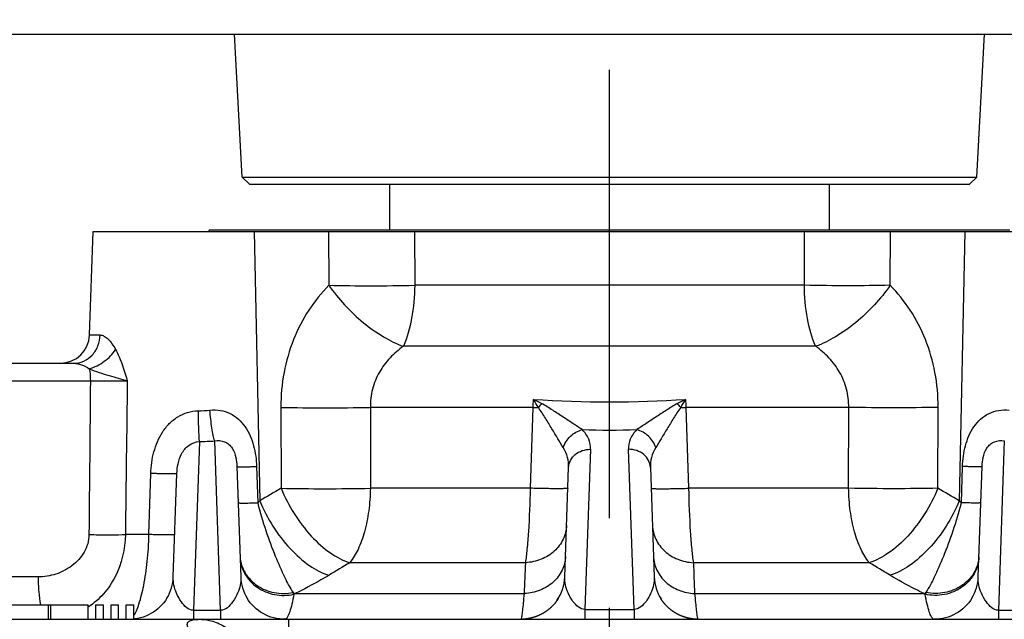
# Model space of a CAD drawing. Header units: millimetres. Extents: x 0 to 1189, y 0 to 841.
# Tile 9 of 68: x 492 to 546, y 155 to 188. Entities that reach past the tile are written whole.
import ezdxf

# ---------------------------------------------------------------- set-up
doc = ezdxf.new("R2010")
doc.units = ezdxf.units.MM
doc.header["$LTSCALE"] = 65.395
doc.linetypes.add('CENTER', pattern=[0.6, 0.375, -0.075, 0.075, -0.075])
doc.layers.get('0').update_dxf_attribs({"linetype": 'CONTINUOUS'})
doc.layers.add('3_ALL_AXES', color=7, linetype='CONTINUOUS')
doc.layers.add('LAY0001', color=7, linetype='CONTINUOUS')

msp = doc.modelspace()

# ---------------------------------------------------------------- linework, layer by layer
at = {"color": 7, "linetype": 'Continuous'}
for p, q in [((393.874, 187.183), (655.474, 187.183)), ((504.591, 179.363), (504.181, 187.183)), ((544.756, 179.363), (545.166, 187.183)), ((504.99, 178.983), (504.591, 179.363)), ((504.591, 179.363), (544.756, 179.363)), ((544.357, 178.983), (544.756, 179.363)), ((504.99, 178.983), (544.357, 178.983)), ((512.674, 176.464), (512.674, 178.983)), ((536.674, 178.983), (536.674, 176.464)), ((502.79, 176.464), (502.751, 176.383)), ((546.557, 176.464), (502.79, 176.464)), ((458.274, 169.183), (495.393, 169.183)), ((500.83, 157.5), (501.027, 163.154)), ((504.306, 163.535), (504.517, 157.5)), ((522.23, 157.5), (522.439, 163.483)), ((526.908, 163.483), (527.117, 157.5)), ((544.83, 157.5), (545.041, 163.535)), ((500.483, 156.338), (500.483, 156.338)), ((504.862, 156.341), (504.862, 156.341)), ((521.717, 156.099), (521.71, 156.089)), ((521.724, 156.108), (521.717, 156.099)), ((521.731, 156.117), (521.724, 156.108)), ((521.738, 156.126), (521.731, 156.117)), ((521.745, 156.135), (521.738, 156.126)), ((521.752, 156.145), (521.745, 156.135)), ((521.759, 156.154), (521.752, 156.145)), ((521.766, 156.163), (521.759, 156.154)), ((521.773, 156.172), (521.766, 156.163)), ((521.779, 156.181), (521.773, 156.172)), ((521.786, 156.19), (521.779, 156.181)), ((521.792, 156.199), (521.786, 156.19)), ((521.798, 156.208), (521.792, 156.199)), ((521.804, 156.217), (521.798, 156.208)), ((521.81, 156.226), (521.804, 156.217)), ((521.816, 156.234), (521.81, 156.226)), ((521.825, 156.247), (521.816, 156.234)), ((521.833, 156.26), (521.825, 156.247)), ((521.841, 156.272), (521.833, 156.26)), ((521.849, 156.283), (521.841, 156.272)), ((521.856, 156.294), (521.849, 156.283)), ((521.863, 156.305), (521.856, 156.294)), ((521.869, 156.314), (521.863, 156.305)), ((521.874, 156.324), (521.869, 156.314)), ((521.882, 156.336), (521.874, 156.324)), ((521.889, 156.348), (521.882, 156.336)), ((527.464, 156.338), (527.458, 156.348)), ((527.472, 156.326), (527.464, 156.338)), ((527.478, 156.316), (527.472, 156.326)), ((527.484, 156.307), (527.478, 156.316)), ((527.49, 156.297), (527.484, 156.307)), ((527.496, 156.286), (527.49, 156.297)), ((527.503, 156.276), (527.496, 156.286)), ((527.511, 156.265), (527.503, 156.276)), ((527.518, 156.253), (527.511, 156.265)), ((527.526, 156.242), (527.518, 156.253)), ((527.533, 156.231), (527.526, 156.242)), ((527.541, 156.219), (527.533, 156.231)), ((527.55, 156.207), (527.541, 156.219)), ((527.558, 156.195), (527.55, 156.207)), ((527.567, 156.183), (527.558, 156.195)), ((527.575, 156.171), (527.567, 156.183)), ((527.584, 156.159), (527.575, 156.171)), ((527.594, 156.146), (527.584, 156.159)), ((527.6, 156.138), (527.594, 156.146)), ((527.606, 156.129), (527.6, 156.138)), ((527.613, 156.121), (527.606, 156.129)), ((527.62, 156.112), (527.613, 156.121)), ((527.626, 156.104), (527.62, 156.112)), ((527.633, 156.095), (527.626, 156.104)), ((527.64, 156.087), (527.633, 156.095)), ((527.647, 156.078), (527.64, 156.087)), ((544.485, 156.341), (544.485, 156.341)), ((477.372, 155.983), (496.178, 155.983)), ((494.143, 155.183), (494.143, 155.983)), ((496.178, 155.183), (496.178, 155.983)), ((496.594, 155.183), (496.594, 155.983)), ((496.594, 155.983), (497.01, 155.983)), ((497.01, 155.183), (497.01, 155.983)), ((497.426, 155.183), (497.426, 155.983)), ((497.426, 155.983), (497.842, 155.983)), ((497.842, 155.183), (497.842, 155.983)), ((498.258, 155.183), (498.258, 155.983)), ((498.258, 155.983), (498.674, 155.983)), ((498.674, 155.197), (498.674, 155.983)), ((521.093, 155.544), (521.079, 155.535)), ((521.107, 155.553), (521.093, 155.544)), ((521.121, 155.562), (521.107, 155.553)), ((521.135, 155.571), (521.121, 155.562)), ((521.149, 155.58), (521.135, 155.571)), ((521.163, 155.589), (521.149, 155.58)), ((521.176, 155.598), (521.163, 155.589)), ((521.19, 155.607), (521.176, 155.598)), ((521.203, 155.616), (521.19, 155.607)), ((521.216, 155.625), (521.203, 155.616)), ((521.229, 155.634), (521.216, 155.625)), ((521.241, 155.643), (521.229, 155.634)), ((521.254, 155.652), (521.241, 155.643)), ((521.267, 155.661), (521.254, 155.652)), ((521.279, 155.671), (521.267, 155.661)), ((521.291, 155.68), (521.279, 155.671)), ((521.303, 155.689), (521.291, 155.68)), ((521.315, 155.698), (521.303, 155.689)), ((521.327, 155.708), (521.315, 155.698)), ((521.339, 155.717), (521.327, 155.708)), ((521.35, 155.726), (521.339, 155.717)), ((521.362, 155.736), (521.35, 155.726)), ((521.373, 155.745), (521.362, 155.736)), ((521.384, 155.754), (521.373, 155.745)), ((521.395, 155.764), (521.384, 155.754)), ((521.406, 155.773), (521.395, 155.764)), ((521.417, 155.783), (521.406, 155.773)), ((521.428, 155.792), (521.417, 155.783)), ((521.438, 155.802), (521.428, 155.792)), ((521.449, 155.811), (521.438, 155.802)), ((521.459, 155.82), (521.449, 155.811)), ((521.469, 155.83), (521.459, 155.82)), ((521.479, 155.839), (521.469, 155.83)), ((521.489, 155.849), (521.479, 155.839)), ((521.499, 155.858), (521.489, 155.849)), ((521.509, 155.868), (521.499, 155.858)), ((521.519, 155.877), (521.509, 155.868)), ((521.528, 155.887), (521.519, 155.877)), ((521.538, 155.896), (521.528, 155.887)), ((521.547, 155.906), (521.538, 155.896)), ((521.556, 155.915), (521.547, 155.906)), ((521.565, 155.924), (521.556, 155.915)), ((521.574, 155.934), (521.565, 155.924)), ((521.583, 155.943), (521.574, 155.934)), ((521.592, 155.953), (521.583, 155.943)), ((521.601, 155.962), (521.592, 155.953)), ((521.61, 155.972), (521.601, 155.962)), ((521.618, 155.981), (521.61, 155.972)), ((521.627, 155.991), (521.618, 155.981)), ((521.635, 156), (521.627, 155.991)), ((521.643, 156.01), (521.635, 156)), ((521.651, 156.019), (521.643, 156.01)), ((521.659, 156.028), (521.651, 156.019)), ((521.667, 156.038), (521.659, 156.028)), ((521.675, 156.047), (521.667, 156.038)), ((521.683, 156.057), (521.675, 156.047)), ((521.691, 156.066), (521.683, 156.057)), ((521.698, 156.075), (521.691, 156.066)), ((527.654, 156.069), (527.647, 156.078)), ((527.661, 156.06), (527.654, 156.069)), ((527.668, 156.052), (527.661, 156.06)), ((527.676, 156.043), (527.668, 156.052)), ((527.683, 156.034), (527.676, 156.043)), ((527.691, 156.025), (527.683, 156.034)), ((527.698, 156.016), (527.691, 156.025)), ((527.706, 156.007), (527.698, 156.016)), ((527.714, 155.998), (527.706, 156.007)), ((527.734, 155.976), (527.726, 155.985)), ((527.742, 155.967), (527.734, 155.976)), ((527.75, 155.958), (527.742, 155.967)), ((527.758, 155.949), (527.75, 155.958)), ((527.767, 155.94), (527.758, 155.949)), ((527.775, 155.931), (527.767, 155.94)), ((527.784, 155.922), (527.775, 155.931)), ((527.793, 155.913), (527.784, 155.922)), ((527.801, 155.904), (527.793, 155.913)), ((527.81, 155.895), (527.801, 155.904)), ((527.819, 155.886), (527.81, 155.895)), ((527.828, 155.877), (527.819, 155.886)), ((527.837, 155.869), (527.828, 155.877)), ((527.847, 155.86), (527.837, 155.869)), ((527.856, 155.851), (527.847, 155.86)), ((527.866, 155.842), (527.856, 155.851)), ((527.875, 155.833), (527.866, 155.842)), ((527.885, 155.824), (527.875, 155.833)), ((527.895, 155.815), (527.885, 155.824)), ((527.905, 155.805), (527.895, 155.815)), ((527.915, 155.796), (527.905, 155.805)), ((527.925, 155.787), (527.915, 155.796)), ((527.935, 155.778), (527.925, 155.787)), ((527.946, 155.769), (527.935, 155.778)), ((527.956, 155.76), (527.946, 155.769)), ((527.967, 155.751), (527.956, 155.76)), ((527.977, 155.742), (527.967, 155.751)), ((527.988, 155.734), (527.977, 155.742)), ((527.999, 155.725), (527.988, 155.734)), ((528.01, 155.716), (527.999, 155.725)), ((528.021, 155.707), (528.01, 155.716)), ((528.033, 155.698), (528.021, 155.707)), ((528.044, 155.689), (528.033, 155.698)), ((528.056, 155.68), (528.044, 155.689)), ((528.067, 155.671), (528.056, 155.68)), ((528.079, 155.663), (528.067, 155.671)), ((528.091, 155.654), (528.079, 155.663)), ((528.103, 155.645), (528.091, 155.654)), ((528.115, 155.636), (528.103, 155.645)), ((528.127, 155.628), (528.115, 155.636)), ((528.139, 155.619), (528.127, 155.628)), ((528.152, 155.611), (528.139, 155.619)), ((528.164, 155.602), (528.152, 155.611)), ((528.177, 155.593), (528.164, 155.602)), ((528.19, 155.585), (528.177, 155.593)), ((528.203, 155.576), (528.19, 155.585)), ((528.216, 155.568), (528.203, 155.576)), ((528.229, 155.56), (528.216, 155.568)), ((528.243, 155.551), (528.229, 155.56)), ((478.791, 155.183), (569.724, 155.183)), ((519.942, 155.187), (519.928, 155.187)), ((519.956, 155.188), (519.942, 155.187)), ((519.97, 155.189), (519.956, 155.188)), ((519.985, 155.19), (519.97, 155.189)), ((520, 155.191), (519.985, 155.19)), ((520.016, 155.192), (520, 155.191)), ((520.032, 155.194), (520.016, 155.192)), ((520.048, 155.195), (520.032, 155.194)), ((520.064, 155.197), (520.048, 155.195)), ((520.081, 155.199), (520.064, 155.197)), ((520.098, 155.201), (520.081, 155.199)), ((520.115, 155.203), (520.098, 155.201)), ((520.132, 155.205), (520.115, 155.203)), ((520.149, 155.207), (520.132, 155.205)), ((520.166, 155.21), (520.149, 155.207)), ((520.183, 155.212), (520.166, 155.21)), ((520.201, 155.215), (520.183, 155.212)), ((520.218, 155.218), (520.201, 155.215)), ((520.236, 155.221), (520.218, 155.218)), ((520.253, 155.224), (520.236, 155.221)), ((520.271, 155.227), (520.253, 155.224)), ((520.289, 155.231), (520.271, 155.227)), ((520.307, 155.234), (520.289, 155.231)), ((520.324, 155.238), (520.307, 155.234)), ((520.343, 155.242), (520.324, 155.238)), ((520.361, 155.246), (520.343, 155.242)), ((520.379, 155.25), (520.361, 155.246)), ((520.397, 155.255), (520.379, 155.25)), ((520.415, 155.259), (520.397, 155.255)), ((520.434, 155.264), (520.415, 155.259)), ((520.452, 155.269), (520.434, 155.264)), ((520.471, 155.274), (520.452, 155.269)), ((520.49, 155.279), (520.471, 155.274)), ((520.537, 155.293), (520.518, 155.287)), ((520.556, 155.299), (520.537, 155.293)), ((520.575, 155.305), (520.556, 155.299)), ((520.594, 155.311), (520.575, 155.305)), ((520.613, 155.318), (520.594, 155.311)), ((520.633, 155.325), (520.613, 155.318)), ((520.652, 155.332), (520.633, 155.325)), ((520.672, 155.339), (520.652, 155.332)), ((520.691, 155.346), (520.672, 155.339)), ((520.851, 155.414), (520.833, 155.405)), ((520.868, 155.422), (520.851, 155.414)), ((520.885, 155.43), (520.868, 155.422)), ((520.901, 155.438), (520.885, 155.43)), ((520.917, 155.446), (520.901, 155.438)), ((520.957, 155.467), (520.941, 155.458)), ((520.973, 155.475), (520.957, 155.467)), ((520.989, 155.484), (520.973, 155.475)), ((521.004, 155.492), (520.989, 155.484)), ((521.019, 155.501), (521.004, 155.492)), ((521.034, 155.509), (521.019, 155.501)), ((521.049, 155.518), (521.034, 155.509)), ((521.064, 155.527), (521.049, 155.518)), ((521.079, 155.535), (521.064, 155.527)), ((528.277, 155.53), (528.263, 155.539)), ((528.291, 155.522), (528.277, 155.53)), ((528.305, 155.514), (528.291, 155.522)), ((528.319, 155.506), (528.305, 155.514)), ((528.333, 155.498), (528.319, 155.506)), ((528.347, 155.49), (528.333, 155.498)), ((528.362, 155.482), (528.347, 155.49)), ((528.376, 155.474), (528.362, 155.482)), ((528.391, 155.466), (528.376, 155.474)), ((528.406, 155.458), (528.391, 155.466)), ((528.422, 155.45), (528.406, 155.458)), ((528.437, 155.443), (528.422, 155.45)), ((528.453, 155.435), (528.437, 155.443)), ((528.468, 155.427), (528.453, 155.435)), ((528.484, 155.419), (528.468, 155.427)), ((528.501, 155.412), (528.484, 155.419)), ((528.517, 155.404), (528.501, 155.412)), ((528.534, 155.397), (528.517, 155.404)), ((528.551, 155.389), (528.534, 155.397)), ((528.568, 155.382), (528.551, 155.389)), ((528.585, 155.374), (528.568, 155.382)), ((528.603, 155.367), (528.585, 155.374)), ((528.621, 155.36), (528.603, 155.367)), ((528.639, 155.353), (528.621, 155.36)), ((528.658, 155.346), (528.639, 155.353)), ((528.677, 155.338), (528.658, 155.346)), ((528.695, 155.331), (528.677, 155.338)), ((528.715, 155.325), (528.695, 155.331)), ((528.734, 155.318), (528.715, 155.325)), ((528.753, 155.311), (528.734, 155.318)), ((528.773, 155.305), (528.753, 155.311)), ((528.792, 155.299), (528.773, 155.305)), ((528.812, 155.293), (528.792, 155.299)), ((528.831, 155.287), (528.812, 155.293)), ((528.851, 155.281), (528.831, 155.287)), ((528.87, 155.275), (528.851, 155.281)), ((528.89, 155.27), (528.87, 155.275)), ((528.909, 155.265), (528.89, 155.27)), ((528.928, 155.26), (528.909, 155.265)), ((528.948, 155.255), (528.928, 155.26)), ((528.967, 155.251), (528.948, 155.255)), ((528.986, 155.246), (528.967, 155.251)), ((529.005, 155.242), (528.986, 155.246)), ((529.023, 155.238), (529.005, 155.242)), ((529.042, 155.234), (529.023, 155.238)), ((529.06, 155.23), (529.042, 155.234)), ((529.079, 155.227), (529.06, 155.23)), ((529.097, 155.223), (529.079, 155.227)), ((529.115, 155.22), (529.097, 155.223)), ((529.133, 155.217), (529.115, 155.22)), ((529.15, 155.214), (529.133, 155.217)), ((529.168, 155.212), (529.15, 155.214)), ((529.185, 155.209), (529.168, 155.212)), ((529.202, 155.207), (529.185, 155.209)), ((529.219, 155.204), (529.202, 155.207)), ((529.236, 155.202), (529.219, 155.204)), ((529.253, 155.2), (529.236, 155.202)), ((529.27, 155.198), (529.253, 155.2)), ((529.286, 155.197), (529.27, 155.198)), ((529.302, 155.195), (529.286, 155.197)), ((529.318, 155.194), (529.302, 155.195)), ((529.334, 155.192), (529.318, 155.194)), ((529.35, 155.191), (529.334, 155.192)), ((529.365, 155.19), (529.35, 155.191)), ((529.381, 155.189), (529.365, 155.19)), ((529.396, 155.188), (529.381, 155.189)), ((529.411, 155.187), (529.396, 155.188)), ((529.425, 155.186), (529.411, 155.187)), ((529.439, 155.186), (529.425, 155.186)), ((529.453, 155.185), (529.439, 155.186)), ((529.466, 155.185), (529.453, 155.185))]:
    msp.add_line(p, q, dxfattribs=at)
at = {"color": 9, "linetype": 'Continuous'}
for p, q in [((535.323, 173.446), (514.024, 173.446)), ((496.249, 170.728), (496.831, 170.728)), ((535.937, 170.109), (513.41, 170.109)), ((491.024, 168.218), (496.296, 168.218)), ((506.71, 166.773), (506.723, 162.35)), ((520.497, 166.773), (511.6, 166.773)), ((511.6, 166.773), (511.602, 162.35)), ((520.353, 162.35), (520.497, 166.773)), ((537.747, 166.773), (528.85, 166.773)), ((528.85, 166.773), (528.995, 162.35)), ((537.745, 162.35), (537.747, 166.773)), ((542.624, 162.35), (542.637, 166.773)), ((502.253, 164.902), (501.93, 155.679)), ((503.417, 155.679), (503.093, 164.94)), ((546.254, 164.94), (545.93, 155.679)), ((523.638, 164.479), (523.333, 155.725)), ((526.015, 155.725), (525.709, 164.479)), ((499.501, 159.816), (499.598, 163.154)), ((505.382, 163.535), (505.443, 161.552)), ((543.905, 161.552), (543.965, 163.535)), ((520.353, 162.35), (511.602, 162.35)), ((537.745, 162.35), (528.995, 162.35)), ((520.091, 158.28), (510.474, 158.28)), ((538.873, 158.28), (529.256, 158.28)), ((507.479, 156.588), (520.02, 156.588)), ((529.327, 156.588), (541.868, 156.588)), ((494.006, 155.183), (494.006, 155.983)), ((501.93, 155.679), (501.93, 155.183)), ((501.93, 155.679), (503.417, 155.679)), ((503.417, 155.679), (503.417, 155.183)), ((523.333, 155.725), (523.333, 155.183)), ((523.333, 155.725), (526.015, 155.725)), ((526.015, 155.725), (526.015, 155.183)), ((545.93, 155.679), (545.93, 155.183)), ((545.93, 155.679), (547.417, 155.679)), ((506.921, 155.185), (506.916, 155.183)), ((506.919, 155.184), (506.916, 155.183)), ((506.921, 155.184), (506.919, 155.184)), ((507.135, 155.183), (507.135, 153.583))]:
    msp.add_line(p, q, dxfattribs=at)
at = {"color": 7, "linetype": 'Continuous'}
for points in [[(500.483, 156.338), (500.399, 156.209), (500.307, 156.086), (500.207, 155.97), (500.1, 155.859), (499.986, 155.756), (499.866, 155.661), (499.739, 155.573), (499.607, 155.494), (499.47, 155.423), (499.328, 155.361), (499.182, 155.307), (499.031, 155.263), (498.878, 155.229), (498.722, 155.204), (498.674, 155.198)], [(506.941, 155.183), (506.783, 155.189), (506.626, 155.204), (506.47, 155.229), (506.316, 155.263), (506.165, 155.307), (506.018, 155.361), (505.876, 155.424), (505.738, 155.495), (505.605, 155.575), (505.478, 155.663), (505.357, 155.759), (505.243, 155.863), (505.136, 155.974), (505.037, 156.09), (504.945, 156.213), (504.862, 156.341)], [(521.71, 156.089), (521.702, 156.08), (521.698, 156.075)], [(544.485, 156.341), (544.402, 156.213), (544.31, 156.09), (544.211, 155.974), (544.104, 155.863), (543.99, 155.759), (543.869, 155.663), (543.742, 155.575), (543.609, 155.495), (543.471, 155.424), (543.329, 155.361), (543.182, 155.307), (543.031, 155.263), (542.878, 155.229), (542.721, 155.204), (542.564, 155.189), (542.431, 155.184)], [(527.726, 155.985), (527.718, 155.994), (527.714, 155.998)], [(528.263, 155.539), (528.249, 155.547), (528.243, 155.551)], [(519.928, 155.187), (519.915, 155.186), (519.909, 155.186)], [(520.518, 155.287), (520.499, 155.282), (520.49, 155.279)], [(520.833, 155.405), (520.814, 155.397), (520.805, 155.393), (520.795, 155.389), (520.785, 155.384), (520.774, 155.38), (520.764, 155.375), (520.753, 155.371), (520.743, 155.367), (520.732, 155.362), (520.722, 155.358), (520.712, 155.354), (520.702, 155.35), (520.691, 155.346)], [(520.941, 155.458), (520.925, 155.45), (520.917, 155.446)]]:
    msp.add_lwpolyline(points, dxfattribs=at)
for centre, radius, start, end in [((494.65, 170.783), 1.6, 270.4811, 358), ((498.432, 157.583), 2.4, 328.7334, 358), ((506.916, 157.583), 2.4, 182, 211.1828), ((519.832, 157.583), 2.4, 325.0069, 358), ((529.516, 157.583), 2.4, 182, 212.4657), ((542.432, 157.583), 2.4, 328.8169, 358), ((506.916, 157.583), 2.4, 269.8487, 270)]:
    msp.add_arc(centre, radius, start, end, dxfattribs=at)
at = {"color": 9, "linetype": 'Continuous'}
for centre, radius, start, end in [((433.457, 170.821), 87.134, 357.33748, 357.62297), ((453.008, 34.681), 148.729, 62.81413, 63.00598), ((524.674, 229.363), 62.295, 266.17331, 273.8267), ((524.91, 163.573), 5.217, 139.2302, 142.2827), ((604.918, 17.912), 167.565, 117.00534, 117.17567), ((524.432, 163.569), 5.223, 37.7166, 40.7657), ((308.69, 300.121), 257.155, 328.76257, 328.87766), ((615.89, 170.821), 87.134, 182.37703, 182.66252), ((502.047, 174.473), 7.889, 271.1122, 275.6902), ((522.769, 241.117), 74.379, 268.24967, 268.47049), ((526.578, 241.117), 74.379, 271.52952, 271.75033), ((524.674, 216.225), 50.694, 268.3162, 271.6837), ((502.049, 178.954), 14.053, 270.8304, 274.2621), ((664.45, -108.953), 313.82, 120.17223, 120.41968), ((384.898, -108.953), 313.82, 59.58032, 59.82777), ((496.824, 169.922), 12.014, 315.837, 316.5976), ((552.523, 169.922), 12.015, 223.4024, 224.163), ((727.146, -201.8), 420.243, 121.03674, 121.21707), ((322.201, -201.8), 420.243, 58.78293, 58.96326), ((510.643, 158.303), 3.666, 206.8522, 208.5097), ((508.572, 158.68), 2.36, 239.4655, 242.4097), ((540.775, 158.68), 2.36, 297.5903, 300.5345), ((538.712, 158.298), 3.656, 331.4929, 333.155), ((503.523, 162.937), 7.48, 301.4138, 301.9242), ((545.819, 162.929), 7.471, 238.0736, 238.5847), ((506.916, 155.276), 0.0924, 273.2607, 277.7272), ((506.915, 155.281), 0.0972, 277.7665, 284.82)]:
    msp.add_arc(centre, radius, start, end, dxfattribs=at)
for points, knots in [([(509.329, 173.446), (508.922, 173.032), (508.176, 172.1), (507.342, 170.482), (506.822, 168.677), (506.708, 167.411), (506.71, 166.773)], [0, 0, 0, 0, 0.23725, 0.484033, 0.739249, 1, 1, 1, 1]), ([(509.329, 173.446), (510.092, 173.428), (511.657, 173.414), (513.222, 173.429), (514.024, 173.446)], [0, 0, 0, 0, 0.487251, 1, 1, 1, 1]), ([(509.329, 173.446), (509.591, 173.067), (510.179, 172.341), (511.188, 171.391), (512.267, 170.623), (513.033, 170.243), (513.41, 170.109)], [0, 0, 0, 0, 0.258483, 0.522969, 0.775518, 1, 1, 1, 1]), ([(514.024, 173.446), (514.016, 172.837), (513.914, 171.702), (513.619, 170.593), (513.41, 170.109)], [0, 0, 0, 0, 0.536132, 1, 1, 1, 1]), ([(540.018, 173.446), (539.255, 173.428), (537.69, 173.414), (536.125, 173.429), (535.323, 173.446)], [0, 0, 0, 0, 0.487251, 1, 1, 1, 1]), ([(535.937, 170.109), (535.728, 170.593), (535.433, 171.702), (535.332, 172.837), (535.323, 173.446)], [0, 0, 0, 0, 0.463868, 1, 1, 1, 1]), ([(540.018, 173.446), (539.757, 173.067), (539.168, 172.341), (538.16, 171.391), (537.081, 170.623), (536.314, 170.243), (535.937, 170.109)], [0, 0, 0, 0, 0.258483, 0.522969, 0.775518, 1, 1, 1, 1]), ([(542.637, 166.773), (542.639, 167.411), (542.525, 168.677), (542.005, 170.482), (541.172, 172.1), (540.425, 173.032), (540.018, 173.446)], [0, 0, 0, 0, 0.260741, 0.515958, 0.762742, 1, 1, 1, 1]), ([(495.393, 169.183), (495.576, 169.183), (495.954, 169.266), (496.425, 169.613), (496.743, 170.124), (496.825, 170.525), (496.831, 170.728)], [0, 0, 0, 0, 0.237917, 0.482966, 0.737922, 1, 1, 1, 1]), ([(496.831, 170.728), (496.903, 170.728), (497.066, 170.671), (497.281, 170.498), (497.493, 170.247), (497.617, 170.047), (497.676, 169.937)], [0, 0, 0, 0, 0.181611, 0.411786, 0.688039, 1, 1, 1, 1]), ([(513.41, 170.109), (513.146, 169.923), (512.648, 169.498), (512.056, 168.706), (511.675, 167.778), (511.595, 167.108), (511.6, 166.773)], [0, 0, 0, 0, 0.245631, 0.493746, 0.745309, 1, 1, 1, 1]), ([(537.747, 166.773), (537.752, 167.108), (537.672, 167.778), (537.291, 168.706), (536.699, 169.498), (536.201, 169.923), (535.937, 170.109)], [0, 0, 0, 0, 0.254678, 0.506243, 0.75436, 1, 1, 1, 1]), ([(496.238, 168.879), (496.531, 168.962), (497.079, 169.247), (497.516, 169.684), (497.676, 169.937)], [0, 0, 0, 0, 0.504531, 1, 1, 1, 1]), ([(497.676, 169.937), (497.746, 169.809), (498.007, 169.254), (498.182, 168.665), (498.315, 168.218)], [0, 0, 0, 0, 0.238763, 1, 1, 1, 1]), ([(495.393, 169.183), (495.533, 169.183), (495.833, 169.105), (496.104, 168.969), (496.238, 168.879)], [0, 0, 0, 0, 0.466459, 1, 1, 1, 1]), ([(496.238, 168.879), (496.592, 168.735), (497.285, 168.511), (497.987, 168.322), (498.315, 168.218)], [0, 0, 0, 0, 0.526351, 1, 1, 1, 1]), ([(496.238, 168.879), (496.247, 168.832), (496.283, 168.613), (496.295, 168.391), (496.296, 168.218)], [0, 0, 0, 0, 0.218123, 1, 1, 1, 1]), ([(496.296, 168.218), (496.474, 168.22), (497.147, 168.223), (497.82, 168.223), (498.315, 168.218)], [0, 0, 0, 0, 0.264295, 1, 1, 1, 1]), ([(523.184, 165.553), (523.019, 165.659), (522.671, 165.886), (522.134, 166.244), (521.563, 166.62), (521.169, 166.872), (520.959, 166.98)], [0, 0, 0, 0, 0.222961, 0.471145, 0.732064, 1, 1, 1, 1]), ([(528.388, 166.98), (528.178, 166.871), (527.784, 166.62), (527.213, 166.244), (526.676, 165.886), (526.329, 165.659), (526.163, 165.553)], [0, 0, 0, 0, 0.267914, 0.528846, 0.777032, 1, 1, 1, 1]), ([(499.598, 163.154), (499.609, 163.551), (499.723, 164.342), (500.105, 165.272), (500.594, 165.897), (501.058, 166.273), (501.605, 166.52), (502.002, 166.581), (502.201, 166.585)], [0, 0, 0, 0, 0.25117, 0.500576, 0.624991, 0.749458, 0.874475, 1, 1, 1, 1]), ([(502.253, 164.902), (502.238, 165.137), (502.218, 165.698), (502.206, 166.259), (502.201, 166.585)], [0, 0, 0, 0, 0.418884, 1, 1, 1, 1]), ([(502.83, 166.622), (503.018, 166.641), (503.399, 166.634), (503.94, 166.463), (504.406, 166.145), (504.897, 165.573), (505.267, 164.679), (505.37, 163.919), (505.382, 163.535)], [0, 0, 0, 0, 0.125624, 0.249195, 0.37171, 0.494809, 0.744967, 1, 1, 1, 1]), ([(503.093, 164.94), (503.061, 165.039), (503.005, 165.273), (502.905, 165.833), (502.855, 166.295), (502.83, 166.622)], [0, 0, 0, 0, 0.183546, 0.42202, 1, 1, 1, 1]), ([(506.71, 166.773), (507.508, 166.753), (509.138, 166.738), (510.769, 166.754), (511.6, 166.773)], [0, 0, 0, 0, 0.48978, 1, 1, 1, 1]), ([(522.149, 164.57), (522.049, 164.731), (521.84, 165.076), (521.517, 165.616), (521.232, 166.092), (520.988, 166.481), (520.857, 166.673), (520.784, 166.765)], [0, 0, 0, 0, 0.220212, 0.467871, 0.729942, 0.864271, 1, 1, 1, 1]), ([(528.564, 166.765), (528.49, 166.674), (528.359, 166.481), (528.116, 166.092), (527.83, 165.616), (527.507, 165.076), (527.298, 164.731), (527.198, 164.57)], [0, 0, 0, 0, 0.135721, 0.270029, 0.532117, 0.779779, 1, 1, 1, 1]), ([(542.637, 166.773), (541.839, 166.753), (540.209, 166.738), (538.579, 166.754), (537.747, 166.773)], [0, 0, 0, 0, 0.48978, 1, 1, 1, 1]), ([(543.965, 163.535), (543.977, 163.919), (544.081, 164.679), (544.45, 165.573), (544.941, 166.145), (545.407, 166.463), (545.949, 166.634), (546.329, 166.641), (546.517, 166.622)], [0, 0, 0, 0, 0.255033, 0.505191, 0.62829, 0.750805, 0.874376, 1, 1, 1, 1]), ([(522.149, 164.57), (522.219, 164.805), (522.498, 165.239), (522.945, 165.496), (523.184, 165.553)], [0, 0, 0, 0, 0.500142, 1, 1, 1, 1]), ([(523.638, 164.479), (523.645, 164.666), (523.565, 165.069), (523.329, 165.401), (523.184, 165.553)], [0, 0, 0, 0, 0.470335, 1, 1, 1, 1]), ([(526.163, 165.553), (526.018, 165.401), (525.782, 165.069), (525.702, 164.666), (525.709, 164.479)], [0, 0, 0, 0, 0.529643, 1, 1, 1, 1]), ([(527.198, 164.57), (527.128, 164.805), (526.849, 165.239), (526.402, 165.496), (526.163, 165.553)], [0, 0, 0, 0, 0.500142, 1, 1, 1, 1]), ([(501.027, 163.154), (501.034, 163.335), (501.074, 163.707), (501.253, 164.26), (501.643, 164.739), (502.048, 164.892), (502.253, 164.902)], [0, 0, 0, 0, 0.232315, 0.478411, 0.737461, 1, 1, 1, 1]), ([(503.093, 164.94), (503.268, 164.972), (503.556, 164.948), (503.872, 164.76), (504.117, 164.479), (504.266, 164.049), (504.301, 163.702), (504.306, 163.535)], [0, 0, 0, 0, 0.249982, 0.378618, 0.510314, 0.765661, 1, 1, 1, 1]), ([(545.041, 163.535), (545.047, 163.702), (545.082, 164.049), (545.23, 164.479), (545.475, 164.76), (545.791, 164.948), (546.079, 164.972), (546.254, 164.94)], [0, 0, 0, 0, 0.234339, 0.489686, 0.621382, 0.750018, 1, 1, 1, 1]), ([(522.439, 163.483), (522.445, 163.669), (522.404, 164.052), (522.251, 164.406), (522.149, 164.57)], [0, 0, 0, 0, 0.490092, 1, 1, 1, 1]), ([(522.439, 163.483), (522.444, 163.616), (522.517, 163.89), (522.792, 164.22), (523.184, 164.434), (523.486, 164.48), (523.638, 164.479)], [0, 0, 0, 0, 0.23329, 0.476557, 0.733465, 1, 1, 1, 1]), ([(526.908, 163.483), (526.904, 163.616), (526.831, 163.89), (526.556, 164.22), (526.163, 164.434), (525.861, 164.48), (525.709, 164.479)], [0, 0, 0, 0, 0.23329, 0.476557, 0.733465, 1, 1, 1, 1]), ([(527.198, 164.57), (527.096, 164.406), (526.943, 164.052), (526.902, 163.669), (526.908, 163.483)], [0, 0, 0, 0, 0.509891, 1, 1, 1, 1]), ([(501.027, 163.154), (501.027, 163.151), (501.015, 163.149), (500.999, 163.146), (500.967, 163.144), (500.924, 163.142), (500.869, 163.14), (500.772, 163.138), (500.624, 163.137), (500.416, 163.139), (500.171, 163.142), (499.894, 163.147), (499.7, 163.151), (499.598, 163.154)], [0, 0, 0, 0, 0.005155, 0.018497, 0.040356, 0.070682, 0.109339, 0.156138, 0.273165, 0.419356, 0.591689, 0.78658, 1, 1, 1, 1]), ([(504.306, 163.535), (504.306, 163.533), (504.315, 163.532), (504.327, 163.53), (504.351, 163.528), (504.398, 163.526), (504.481, 163.524), (504.603, 163.524), (504.758, 163.525), (504.943, 163.527), (505.154, 163.53), (505.303, 163.533), (505.382, 163.535)], [0, 0, 0, 0, 0.004953, 0.017884, 0.03911, 0.068605, 0.151998, 0.266868, 0.411494, 0.583692, 0.780857, 1, 1, 1, 1]), ([(545.041, 163.535), (545.041, 163.533), (545.032, 163.532), (545.02, 163.53), (544.996, 163.528), (544.949, 163.526), (544.867, 163.524), (544.744, 163.524), (544.589, 163.525), (544.404, 163.527), (544.193, 163.53), (544.044, 163.533), (543.965, 163.535)], [0, 0, 0, 0, 0.004953, 0.017884, 0.03911, 0.068605, 0.151998, 0.266868, 0.411494, 0.583692, 0.780857, 1, 1, 1, 1]), ([(506.723, 162.35), (507.519, 162.33), (509.146, 162.316), (510.772, 162.331), (511.602, 162.35)], [0, 0, 0, 0, 0.489622, 1, 1, 1, 1]), ([(506.723, 162.35), (506.919, 161.868), (507.396, 160.945), (508.304, 159.741), (509.326, 158.812), (510.097, 158.395), (510.474, 158.28)], [0, 0, 0, 0, 0.274941, 0.545564, 0.791998, 1, 1, 1, 1]), ([(511.602, 162.35), (511.596, 161.937), (511.538, 161.136), (511.317, 160.01), (510.979, 159.048), (510.657, 158.499), (510.474, 158.28)], [0, 0, 0, 0, 0.28895, 0.560185, 0.80022, 1, 1, 1, 1]), ([(520.091, 158.28), (520.129, 158.521), (520.192, 159.085), (520.297, 160.442), (520.338, 161.558), (520.353, 162.35)], [0, 0, 0, 0, 0.179479, 0.417099, 1, 1, 1, 1]), ([(522.399, 162.35), (522.399, 162.347), (522.381, 162.342), (522.357, 162.338), (522.307, 162.334), (522.243, 162.33), (522.159, 162.327), (522.016, 162.324), (521.797, 162.323), (521.494, 162.325), (521.145, 162.33), (520.759, 162.339), (520.491, 162.346), (520.353, 162.35)], [0, 0, 0, 0, 0.005584, 0.019766, 0.04291, 0.074915, 0.115553, 0.164518, 0.285841, 0.435094, 0.607587, 0.79788, 1, 1, 1, 1]), ([(526.948, 162.35), (526.948, 162.347), (526.966, 162.342), (526.99, 162.338), (527.04, 162.334), (527.104, 162.33), (527.188, 162.327), (527.332, 162.324), (527.55, 162.323), (527.853, 162.325), (528.203, 162.33), (528.589, 162.339), (528.857, 162.346), (528.995, 162.35)], [0, 0, 0, 0, 0.005584, 0.019766, 0.04291, 0.074915, 0.115553, 0.164518, 0.285841, 0.435094, 0.607587, 0.79788, 1, 1, 1, 1]), ([(528.995, 162.35), (529.01, 161.558), (529.05, 160.442), (529.155, 159.085), (529.218, 158.521), (529.256, 158.28)], [0, 0, 0, 0, 0.582886, 0.82051, 1, 1, 1, 1]), ([(542.624, 162.35), (541.828, 162.33), (540.201, 162.316), (538.575, 162.331), (537.745, 162.35)], [0, 0, 0, 0, 0.489622, 1, 1, 1, 1]), ([(538.873, 158.28), (538.69, 158.499), (538.368, 159.048), (538.03, 160.01), (537.809, 161.136), (537.751, 161.937), (537.745, 162.35)], [0, 0, 0, 0, 0.19978, 0.439815, 0.71105, 1, 1, 1, 1]), ([(542.624, 162.35), (542.428, 161.868), (541.951, 160.945), (541.043, 159.741), (540.021, 158.812), (539.25, 158.395), (538.873, 158.28)], [0, 0, 0, 0, 0.274941, 0.545564, 0.791998, 1, 1, 1, 1]), ([(504.376, 161.552), (504.376, 161.55), (504.384, 161.548), (504.396, 161.546), (504.42, 161.544), (504.467, 161.542), (504.548, 161.541), (504.67, 161.54), (504.824, 161.541), (505.007, 161.543), (505.216, 161.547), (505.365, 161.55), (505.443, 161.552)], [0, 0, 0, 0, 0.004949, 0.01787, 0.039081, 0.068557, 0.151903, 0.266721, 0.411312, 0.583499, 0.78073, 1, 1, 1, 1]), ([(505.443, 161.552), (505.569, 161.039), (505.862, 160.054), (506.366, 158.695), (506.862, 157.565), (507.202, 156.909), (507.373, 156.647)], [0, 0, 0, 0, 0.29969, 0.582144, 0.822421, 1, 1, 1, 1]), ([(505.553, 161.667), (505.752, 161.182), (506.235, 160.255), (507.154, 159.049), (508.185, 158.121), (508.963, 157.707), (509.342, 157.596)], [0, 0, 0, 0, 0.275217, 0.546096, 0.792485, 1, 1, 1, 1]), ([(543.794, 161.667), (543.596, 161.182), (543.112, 160.255), (542.193, 159.049), (541.162, 158.121), (540.384, 157.707), (540.005, 157.596)], [0, 0, 0, 0, 0.275217, 0.546096, 0.792485, 1, 1, 1, 1]), ([(541.974, 156.647), (542.145, 156.909), (542.485, 157.565), (542.981, 158.695), (543.486, 160.054), (543.778, 161.039), (543.905, 161.552)], [0, 0, 0, 0, 0.177573, 0.417849, 0.700298, 1, 1, 1, 1]), ([(544.972, 161.552), (544.971, 161.55), (544.963, 161.548), (544.951, 161.546), (544.927, 161.544), (544.881, 161.542), (544.799, 161.541), (544.677, 161.54), (544.523, 161.541), (544.34, 161.543), (544.131, 161.547), (543.983, 161.55), (543.905, 161.552)], [0, 0, 0, 0, 0.004949, 0.01787, 0.039081, 0.068557, 0.151903, 0.266721, 0.411312, 0.583499, 0.78073, 1, 1, 1, 1]), ([(522.328, 160.315), (522.319, 160.055), (522.186, 159.524), (521.682, 158.866), (520.952, 158.417), (520.381, 158.295), (520.091, 158.28)], [0, 0, 0, 0, 0.23649, 0.480745, 0.736074, 1, 1, 1, 1]), ([(527.019, 160.315), (527.028, 160.055), (527.161, 159.524), (527.665, 158.866), (528.396, 158.417), (528.966, 158.295), (529.256, 158.28)], [0, 0, 0, 0, 0.23649, 0.480745, 0.736074, 1, 1, 1, 1]), ([(498.674, 155.38), (498.728, 155.464), (498.831, 155.673), (499.03, 156.22), (499.246, 157.121), (499.432, 158.392), (499.49, 159.324), (499.501, 159.816)], [0, 0, 0, 0, 0.06581, 0.152776, 0.384219, 0.67552, 1, 1, 1, 1]), ([(500.911, 159.816), (500.911, 159.814), (500.899, 159.811), (500.883, 159.808), (500.851, 159.806), (500.809, 159.804), (500.754, 159.802), (500.659, 159.8), (500.513, 159.8), (500.309, 159.801), (500.067, 159.804), (499.794, 159.809), (499.601, 159.813), (499.501, 159.816)], [0, 0, 0, 0, 0.005144, 0.018461, 0.040285, 0.070561, 0.109164, 0.155899, 0.272802, 0.418905, 0.591229, 0.786256, 1, 1, 1, 1]), ([(504.479, 158.595), (504.485, 158.435), (504.536, 158.111), (504.727, 157.657), (505.022, 157.253), (505.539, 156.806), (506.363, 156.467), (507.079, 156.478), (507.422, 156.553)], [0, 0, 0, 0, 0.11898, 0.239092, 0.361234, 0.485873, 0.740696, 1, 1, 1, 1]), ([(504.48, 158.596), (504.5, 158.289), (504.7, 157.666), (505.394, 156.959), (506.342, 156.579), (507.038, 156.581), (507.373, 156.647)], [0, 0, 0, 0, 0.235592, 0.480893, 0.737696, 1, 1, 1, 1]), ([(522.269, 158.623), (522.26, 158.363), (522.126, 157.83), (521.619, 157.17), (520.884, 156.723), (520.311, 156.602), (520.02, 156.588)], [0, 0, 0, 0, 0.236411, 0.480653, 0.736031, 1, 1, 1, 1]), ([(527.078, 158.623), (527.087, 158.363), (527.221, 157.83), (527.728, 157.17), (528.463, 156.723), (529.036, 156.602), (529.327, 156.588)], [0, 0, 0, 0, 0.236411, 0.480653, 0.736031, 1, 1, 1, 1]), ([(544.868, 158.595), (544.863, 158.435), (544.812, 158.111), (544.621, 157.657), (544.325, 157.253), (543.808, 156.806), (542.985, 156.467), (542.268, 156.478), (541.925, 156.553)], [0, 0, 0, 0, 0.11898, 0.239093, 0.361235, 0.485874, 0.740697, 1, 1, 1, 1]), ([(544.867, 158.596), (544.847, 158.289), (544.648, 157.666), (543.953, 156.959), (543.005, 156.579), (542.31, 156.581), (541.974, 156.647)], [0, 0, 0, 0, 0.235592, 0.480893, 0.737696, 1, 1, 1, 1]), ([(501.93, 155.679), (501.664, 155.671), (501.284, 156.068), (501.006, 156.578), (500.84, 157.044), (500.825, 157.35), (500.83, 157.5)], [0, 0, 0, 0, 0.354465, 0.596898, 0.801494, 1, 1, 1, 1]), ([(504.517, 157.5), (504.522, 157.35), (504.507, 157.044), (504.341, 156.578), (504.063, 156.068), (503.683, 155.671), (503.417, 155.679)], [0, 0, 0, 0, 0.198506, 0.403102, 0.645535, 1, 1, 1, 1]), ([(509.342, 157.596), (509.196, 157.508), (508.587, 157.15), (507.961, 156.822), (507.479, 156.588)], [0, 0, 0, 0, 0.241334, 1, 1, 1, 1]), ([(523.333, 155.725), (523.069, 155.717), (522.757, 156.028), (522.524, 156.392), (522.372, 156.688), (522.241, 157.052), (522.225, 157.353), (522.23, 157.5)], [0, 0, 0, 0, 0.355435, 0.482925, 0.598189, 0.801989, 1, 1, 1, 1]), ([(527.117, 157.5), (527.122, 157.353), (527.107, 157.052), (526.975, 156.688), (526.823, 156.392), (526.59, 156.028), (526.278, 155.717), (526.015, 155.725)], [0, 0, 0, 0, 0.198011, 0.401811, 0.517075, 0.644565, 1, 1, 1, 1]), ([(541.868, 156.588), (541.704, 156.668), (541.072, 156.982), (540.453, 157.325), (540.005, 157.596)], [0, 0, 0, 0, 0.258438, 1, 1, 1, 1]), ([(545.93, 155.679), (545.664, 155.671), (545.284, 156.068), (545.006, 156.578), (544.84, 157.044), (544.825, 157.35), (544.83, 157.5)], [0, 0, 0, 0, 0.354465, 0.596898, 0.801494, 1, 1, 1, 1]), ([(507.422, 156.553), (507.389, 156.371), (507.324, 156.05), (507.213, 155.635), (507.107, 155.361), (507.014, 155.221), (506.962, 155.195)], [0, 0, 0, 0, 0.382932, 0.676386, 0.880014, 1, 1, 1, 1]), ([(519.856, 155.223), (519.873, 155.275), (519.899, 155.424), (519.937, 155.707), (519.978, 156.108), (520.005, 156.415), (520.02, 156.588)], [0, 0, 0, 0, 0.119832, 0.327687, 0.621996, 1, 1, 1, 1]), ([(529.327, 156.588), (529.342, 156.417), (529.369, 156.113), (529.409, 155.715), (529.447, 155.432), (529.473, 155.282), (529.489, 155.229)], [0, 0, 0, 0, 0.375105, 0.668407, 0.877231, 1, 1, 1, 1]), ([(542.389, 155.193), (542.337, 155.218), (542.242, 155.357), (542.136, 155.63), (542.023, 156.047), (541.959, 156.369), (541.925, 156.553)], [0, 0, 0, 0, 0.118539, 0.321451, 0.615375, 1, 1, 1, 1]), ([(501.62, 154.755), (501.601, 154.816), (501.583, 154.911), (501.628, 155.025), (501.695, 155.088), (501.793, 155.133), (501.987, 155.179), (502.153, 155.183), (502.275, 155.183)], [0, 0, 0, 0, 0.200362, 0.284677, 0.374021, 0.482096, 0.618768, 1, 1, 1, 1]), ([(502.275, 155.183), (502.517, 155.183), (503.009, 155.11), (503.69, 154.79), (504.274, 154.285), (504.569, 153.853), (504.691, 153.62)], [0, 0, 0, 0, 0.240826, 0.486069, 0.738809, 1, 1, 1, 1]), ([(519.844, 155.194), (519.845, 155.195), (519.85, 155.205), (519.854, 155.215), (519.856, 155.223)], [0, 0, 0, 0, 0.197907, 1, 1, 1, 1]), ([(529.489, 155.229), (529.491, 155.223), (529.496, 155.209), (529.502, 155.193), (529.51, 155.186)], [0, 0, 0, 0, 0.347549, 1, 1, 1, 1])]:
    msp.add_open_spline(points, degree=3, knots=knots, dxfattribs=at)
for points in [[(496.296, 168.218), (496.271, 165.418), (496.245, 162.617), (496.221, 159.816)], [(498.315, 168.218), (498.279, 165.418), (498.244, 162.617), (498.209, 159.816)], [(520.784, 166.765), (520.694, 166.912), (520.605, 167.059), (520.516, 167.207)], [(520.02, 156.588), (520.043, 157.152), (520.067, 157.716), (520.091, 158.28)], [(529.256, 158.28), (529.28, 157.716), (529.304, 157.152), (529.327, 156.588)], [(506.962, 155.195), (506.955, 155.192), (506.947, 155.189), (506.94, 155.187)], [(542.428, 155.184), (542.415, 155.184), (542.401, 155.188), (542.389, 155.193)]]:
    msp.add_open_spline(points, degree=3, dxfattribs=at)
at = {"layer": '3_ALL_AXES', "color": 2, "linetype": 'CENTER'}
msp.add_line((524.674, 82.237), (524.674, 211.663), dxfattribs=at)
at = {"layer": '3_ALL_AXES', "color": 7, "linetype": 'Continuous'}
msp.add_line((496.446, 176.383), (552.901, 176.383), dxfattribs=at)
at = {"layer": '3_ALL_AXES', "color": 9, "linetype": 'Continuous'}
for p, q in [((505.258, 176.383), (505.553, 161.667)), ((509.318, 176.383), (509.329, 173.446)), ((514.021, 176.383), (514.024, 173.446)), ((535.323, 173.446), (535.326, 176.383)), ((540.018, 173.446), (540.029, 176.383)), ((544.089, 176.383), (543.794, 161.667))]:
    msp.add_line(p, q, dxfattribs=at)
at = {"layer": 'LAY0001', "color": 7, "linetype": 'Continuous'}
msp.add_line((496.249, 170.728), (496.446, 176.383), dxfattribs=at)
at = {"layer": 'LAY0001', "color": 9, "linetype": 'Continuous'}
for p, q in [((499.501, 159.816), (498.209, 159.816)), ((493.439, 157.5), (491.127, 157.5))]:
    msp.add_line(p, q, dxfattribs=at)
for points, knots in [([(496.221, 159.816), (496.219, 159.648), (496.17, 159.311), (495.906, 158.692), (495.326, 158.065), (494.431, 157.607), (493.768, 157.5), (493.439, 157.5)], [0, 0, 0, 0, 0.126877, 0.253241, 0.503048, 0.751735, 1, 1, 1, 1]), ([(498.209, 159.816), (498.196, 159.026), (497.922, 157.834), (497.057, 156.549), (496.486, 156.051), (496.179, 155.849)], [0, 0, 0, 0, 0.514057, 0.760804, 1, 1, 1, 1]), ([(496.221, 159.816), (496.395, 159.813), (497.058, 159.805), (497.721, 159.806), (498.209, 159.816)], [0, 0, 0, 0, 0.263405, 1, 1, 1, 1]), ([(493.439, 157.5), (493.44, 157.229), (493.462, 156.721), (493.522, 156.216), (493.565, 155.983)], [0, 0, 0, 0, 0.533467, 1, 1, 1, 1])]:
    msp.add_open_spline(points, degree=3, knots=knots, dxfattribs=at)

doc.saveas('drawing.dxf')
